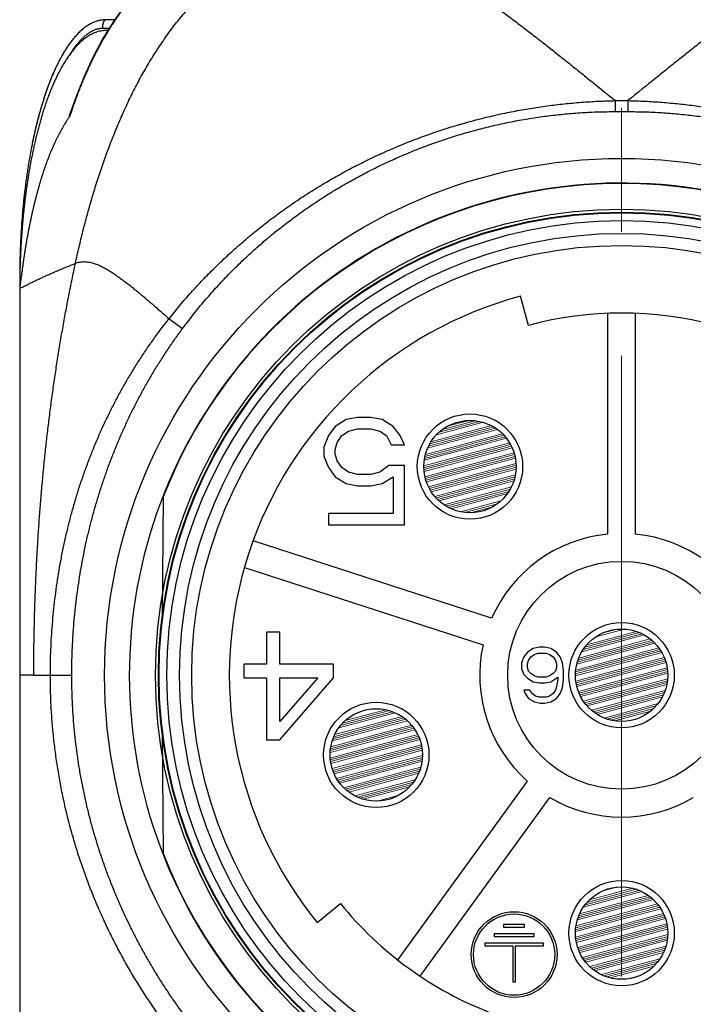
# Model space of a CAD drawing. Header units: millimetres. Extents: x 0 to 1071, y 0 to 742.
# Tile 34 of 130: x 173 to 189, y 439 to 462. Entities that reach past the tile are written whole.
import ezdxf

# ---------------------------------------------------------------- set-up
doc = ezdxf.new("R2010")
doc.units = ezdxf.units.MM
doc.header["$LTSCALE"] = 0.454724
doc.linetypes.add('CENTER', pattern=[50.8, 31.75, -6.35, 6.35, -6.35])
doc.layers.add('NoLayerName_001', color=7, linetype='Continuous')

msp = doc.modelspace()

# ---------------------------------------------------------------- hatches: boundary and pattern name
at = {"layer": 'NoLayerName_001', "linetype": 'Continuous', "lineweight": 13}
h = msp.add_hatch(dxfattribs=at)
h.set_pattern_fill('ANSI34', color=3, scale=0.013125, angle=150)
edge = h.paths.add_edge_path()
edge.add_arc((183.660543, 451.293556), 1.075, 0, 360)
h = msp.add_hatch(dxfattribs=at)
h.set_pattern_fill('ANSI34', color=3, scale=0.013125, angle=150)
edge = h.paths.add_edge_path()
edge.add_arc((187.187255, 446.439454), 1.075, 0, 360)
h = msp.add_hatch(dxfattribs=at)
h.set_pattern_fill('ANSI34', color=3, scale=0.013125, angle=150)
edge = h.paths.add_edge_path()
edge.add_arc((181.480916, 444.585352), 1.075, 0, 360)
h = msp.add_hatch(dxfattribs=at)
h.set_pattern_fill('ANSI34', color=3, scale=0.013125, angle=150)
edge = h.paths.add_edge_path()
edge.add_arc((187.187255, 440.439454), 1.075, 0, 360)

# ---------------------------------------------------------------- linework, layer by layer
at = {"layer": 'NoLayerName_001', "color": 4, "linetype": 'CENTER', "lineweight": 13}
msp.add_line((187.187255, 476.968013), (187.187255, 427.089454), dxfattribs=at)
at = {"layer": 'NoLayerName_001', "color": 60, "linetype": 'Continuous', "lineweight": 25}
for p, q in [((175.392383, 461.689454), (175.187255, 461.689454)), ((175.265833, 461.489454), (175.118851, 461.489454)), ((175.235097, 461.439454), (175.190947, 461.439454)), ((175.242289, 461.429843), (175.233164, 461.414877)), ((187.040357, 459.80815), (187.334153, 459.80815)), ((187.040357, 459.80815), (187.040357, 459.5543)), ((187.334153, 459.80815), (187.334152, 459.554291)), ((187.040358, 459.554296), (187.334152, 459.554296)), ((173.189457, 455.689454), (173.187255, 455.689454)), ((173.187255, 455.689454), (173.187255, 455.439454)), ((173.187144, 455.438516), (173.187176, 455.439588)), ((173.187194, 455.440464), (173.187176, 455.439821)), ((173.187255, 455.439454), (173.187255, 434.439454)), ((185.018543, 454.580542), (184.838353, 455.256952)), ((186.862255, 454.85384), (186.862255, 449.723411)), ((187.512255, 449.723411), (187.512255, 454.85384)), ((176.660384, 454.735214), (176.973233, 454.50338)), ((180.783088, 452.386262), (180.522672, 452.226688)), ((181.043505, 452.439454), (180.783088, 452.386262)), ((181.356005, 452.439454), (181.043505, 452.439454)), ((181.616422, 452.386262), (181.356005, 452.439454)), ((181.876838, 452.226688), (181.616422, 452.386262)), ((180.366422, 452.013922), (180.262255, 451.747964)), ((180.522672, 452.226688), (180.366422, 452.013922)), ((180.574755, 451.854347), (180.678922, 452.013922)), ((180.678922, 452.013922), (180.835172, 452.120305)), ((180.835172, 452.120305), (181.043505, 452.173496)), ((181.043505, 452.173496), (181.356005, 452.173496)), ((181.356005, 452.173496), (181.564338, 452.120305)), ((181.564338, 452.120305), (181.720588, 452.013922)), ((181.720588, 452.013922), (181.824755, 451.801156)), ((182.033088, 452.013922), (181.876838, 452.226688)), ((182.137255, 451.801156), (182.033088, 452.013922)), ((180.522672, 451.694773), (180.574755, 451.854347)), ((181.824755, 451.801156), (182.137255, 451.801156)), ((180.262255, 451.747964), (180.262255, 451.535198)), ((180.522672, 451.58839), (180.522672, 451.694773)), ((180.574755, 451.428815), (180.522672, 451.58839)), ((180.262255, 451.535198), (180.366422, 451.269241)), ((180.678922, 451.269241), (180.574755, 451.428815)), ((181.772672, 451.322432), (181.564338, 451.162858)), ((182.137255, 451.322432), (181.772672, 451.322432)), ((182.137255, 449.939454), (182.137255, 451.322432)), ((180.366422, 451.269241), (180.522672, 451.056475)), ((180.835172, 451.162858), (180.678922, 451.269241)), ((181.043505, 451.109666), (180.835172, 451.162858)), ((181.356005, 451.109666), (181.043505, 451.109666)), ((181.564338, 451.162858), (181.356005, 451.109666)), ((180.522672, 451.056475), (180.783088, 450.8969)), ((180.783088, 450.8969), (181.043505, 450.843709)), ((181.356005, 450.843709), (181.616422, 450.8969)), ((181.616422, 450.8969), (181.876838, 451.056475)), ((181.876838, 451.056475), (181.876838, 450.205411)), ((181.043505, 450.843709), (181.356005, 450.843709)), ((176.523451, 450.58706), (176.499175, 447.80531)), ((181.876838, 450.205411), (180.366422, 450.205411)), ((180.366422, 450.205411), (180.366422, 449.939454)), ((180.366422, 449.939454), (182.137255, 449.939454)), ((184.164457, 447.763346), (178.614801, 449.566538)), ((178.41394, 448.948351), (183.963596, 447.145159)), ((179.237255, 447.439454), (178.924755, 447.439454)), ((178.924755, 447.439454), (178.924755, 446.694773)), ((179.237255, 446.694773), (179.237255, 447.439454)), ((184.997672, 446.978815), (184.916422, 446.868177)), ((185.133088, 447.061794), (184.997672, 446.978815)), ((185.268505, 447.089454), (185.133088, 447.061794)), ((185.403922, 447.089454), (185.268505, 447.089454)), ((185.539338, 447.061794), (185.403922, 447.089454)), ((185.674755, 446.978815), (185.539338, 447.061794)), ((185.756005, 446.868177), (185.674755, 446.978815)), ((184.916422, 446.868177), (184.862255, 446.729879)), ((184.997672, 446.70222), (185.024755, 446.785198)), ((185.024755, 446.785198), (185.078922, 446.868177)), ((185.078922, 446.868177), (185.160172, 446.923496)), ((185.160172, 446.923496), (185.241422, 446.951156)), ((185.241422, 446.951156), (185.431005, 446.951156)), ((185.431005, 446.951156), (185.512255, 446.923496)), ((185.512255, 446.923496), (185.593505, 446.868177)), ((185.593505, 446.868177), (185.647672, 446.785198)), ((185.647672, 446.785198), (185.674755, 446.70222)), ((185.810172, 446.729879), (185.756005, 446.868177)), ((178.924755, 446.694773), (178.403922, 446.694773)), ((178.403922, 446.694773), (178.403922, 446.375624)), ((180.487255, 446.694773), (179.237255, 446.694773)), ((180.487255, 446.375624), (180.487255, 446.694773)), ((184.862255, 446.729879), (184.862255, 446.591581)), ((184.862255, 446.591581), (184.916422, 446.453283)), ((184.997672, 446.619241), (184.997672, 446.70222)), ((185.024755, 446.536262), (184.997672, 446.619241)), ((185.078922, 446.480943), (185.024755, 446.536262)), ((185.647672, 446.536262), (185.593505, 446.480943)), ((185.674755, 446.619241), (185.647672, 446.536262)), ((185.674755, 446.70222), (185.674755, 446.619241)), ((185.837255, 446.536262), (185.810172, 446.729879)), ((185.837255, 446.342645), (185.837255, 446.536262)), ((173.513309, 446.439454), (173.187085, 446.439454)), ((173.513309, 446.439454), (174.398454, 446.439454)), ((178.403922, 446.375624), (178.924755, 446.375624)), ((178.924755, 446.375624), (178.924755, 444.939454)), ((179.237255, 444.939454), (180.487255, 446.375624)), ((180.122672, 446.375624), (179.237255, 445.364985)), ((179.237255, 446.375624), (180.122672, 446.375624)), ((179.237255, 445.364985), (179.237255, 446.375624)), ((184.916422, 446.453283), (184.997672, 446.370305)), ((184.997672, 446.370305), (185.133088, 446.287326)), ((185.160172, 446.425624), (185.078922, 446.480943)), ((185.133088, 446.287326), (185.268505, 446.259666)), ((185.241422, 446.397964), (185.160172, 446.425624)), ((185.431005, 446.397964), (185.241422, 446.397964)), ((185.403922, 446.259666), (185.539338, 446.287326)), ((185.512255, 446.425624), (185.431005, 446.397964)), ((185.593505, 446.480943), (185.512255, 446.425624)), ((185.539338, 446.287326), (185.701838, 446.397964)), ((185.701838, 446.342645), (185.674755, 446.176688)), ((185.701838, 446.397964), (185.701838, 446.342645)), ((185.810172, 446.149028), (185.837255, 446.342645)), ((184.916422, 446.093709), (184.943505, 446.01073)), ((185.051838, 446.093709), (184.916422, 446.093709)), ((185.106005, 446.01073), (185.051838, 446.093709)), ((185.268505, 446.259666), (185.403922, 446.259666)), ((185.647672, 446.093709), (185.593505, 446.01073)), ((185.674755, 446.176688), (185.647672, 446.093709)), ((185.756005, 446.01073), (185.810172, 446.149028)), ((184.943505, 446.01073), (185.024755, 445.900092)), ((185.024755, 445.900092), (185.160172, 445.817113)), ((185.187255, 445.955411), (185.106005, 446.01073)), ((185.160172, 445.817113), (185.295588, 445.789454)), ((185.268505, 445.927751), (185.187255, 445.955411)), ((185.431005, 445.927751), (185.268505, 445.927751)), ((185.403922, 445.789454), (185.539338, 445.817113)), ((185.512255, 445.955411), (185.431005, 445.927751)), ((185.593505, 446.01073), (185.512255, 445.955411)), ((185.539338, 445.817113), (185.674755, 445.900092)), ((185.674755, 445.900092), (185.756005, 446.01073)), ((185.295588, 445.789454), (185.403922, 445.789454)), ((176.499175, 445.073597), (176.523451, 442.291847)), ((178.924755, 444.939454), (179.237255, 444.939454)), ((184.994063, 443.973707), (181.978472, 439.823102)), ((182.504333, 439.441042), (185.519924, 443.591646)), ((180.104158, 440.686597), (180.647519, 441.127912)), ((184.442255, 440.639454), (184.442255, 440.576454)), ((184.932255, 440.639454), (184.442255, 440.639454)), ((184.442255, 440.576454), (184.932255, 440.576454)), ((184.932255, 440.576454), (184.932255, 440.639454)), ((184.223505, 440.422454), (184.223505, 440.359454)), ((185.151005, 440.422454), (184.223505, 440.422454)), ((184.223505, 440.359454), (185.151005, 440.359454)), ((185.151005, 440.359454), (185.151005, 440.422454)), ((184.004755, 440.205454), (184.004755, 440.142454)), ((185.369755, 440.205454), (184.004755, 440.205454)), ((184.004755, 440.142454), (184.655755, 440.142454)), ((184.655755, 440.142454), (184.655755, 439.302454)), ((184.718755, 439.302454), (184.718755, 440.142454)), ((184.718755, 440.142454), (185.369755, 440.142454)), ((185.369755, 440.142454), (185.369755, 440.205454)), ((184.655755, 439.302454), (184.718755, 439.302454))]:
    msp.add_line(p, q, dxfattribs=at)
for points in [[(178.576915, 463.639451), (178.352284, 463.632277), (178.010791, 463.59243), (177.689056, 463.520158), (177.379169, 463.415658), (177.076873, 463.278237), (176.779259, 463.106596), (176.480501, 462.89435), (176.186629, 462.64176), (175.899489, 462.347229), (175.624811, 462.015938), (175.36595, 461.652324)], [(175.36595, 461.652324), (175.12248, 461.256248), (174.894978, 460.829084), (174.683642, 460.370279), (174.488904, 459.878853), (174.363279, 459.516286)]]:
    msp.add_lwpolyline(points, dxfattribs=at)
for centre, radius in [((187.187255, 446.439454), 12.025), ((187.187255, 446.439454), 10.8425), ((187.187255, 446.439454), 10.775), ((187.187255, 446.439454), 10.76), ((187.187255, 446.439454), 10.578015), ((187.187255, 446.439454), 10.28), ((187.187255, 446.439454), 10), ((183.660543, 451.293556), 1.225), ((183.660543, 451.293556), 1.075), ((187.187255, 446.439454), 2.65), ((187.187255, 446.439454), 1.225), ((187.187255, 446.439454), 1.075), ((181.480916, 444.585352), 1.225), ((181.480916, 444.585352), 1.075), ((187.187255, 440.439454), 1.225), ((187.187255, 440.439454), 1.075), ((184.687255, 439.939454), 0.9975), ((184.687255, 439.939454), 0.945)]:
    msp.add_circle(centre, radius, dxfattribs=at)
for centre, radius, start, end in [((185.29186, 455.910707), 11.497254, 161.7417182, 162.0781975), ((185.924341, 456.288198), 12.698129, 169.0762219, 169.9777427), ((187.187255, 446.439454), 11.45, 338.5186327, 311.2277814), ((187.187255, 446.439423), 11.442011, 21.2533161, 158.7466839), ((191.008695, 455.439334), 17.82144, 179.1958825, 179.9996146), ((191.044712, 455.438914), 17.857459, 178.9810303, 179.1961573), ((191.044197, 455.438922), 17.856945, 179.028327, 179.1961581), ((187.187255, 446.439454), 9.125, 104.9166666, 219.0833334), ((187.187255, 446.439454), 8.425, 75.0833334, 104.9166666), ((187.187255, 446.439454), 3.3, 95.651928, 156.348072), ((187.187255, 446.439454), 3.3, 23.651928, 84.348072), ((187.187255, 446.439454), 3.3, 167.651928, 228.348072), ((187.187255, 446.439454), 3.3, 239.651928, 300.348072), ((187.187255, 446.439484), 11.442011, 201.2533161, 338.7466839), ((187.187255, 446.439454), 8.425, 219.0833334, 248.9166666)]:
    msp.add_arc(centre, radius, start, end, dxfattribs=at)
for points, knots in [([(177.507893, 463.460005), (177.475626, 463.447985), (177.410775, 463.424702), (177.315223, 463.385167), (177.220745, 463.343005), (177.127594, 463.297826), (177.035794, 463.249879), (176.945428, 463.199245), (176.856563, 463.146047), (176.769263, 463.09039), (176.683567, 463.032378), (176.599483, 462.972117), (176.517014, 462.909703), (176.436159, 462.845231), (176.356917, 462.778797), (176.279291, 462.710498), (176.203277, 462.640429), (176.12887, 462.568678), (176.056052, 462.495331), (175.984796, 462.420466), (175.915076, 462.344163), (175.846865, 462.266497), (175.780135, 462.187549), (175.71486, 462.107394), (175.651009, 462.026109), (175.588556, 461.943758), (175.527484, 461.86039), (175.467774, 461.776052), (175.409391, 461.6908), (175.352366, 461.60465), (175.296481, 461.51777), (175.260454, 461.459086), (175.242289, 461.429843)], [0, 0, 0, 0, 0.103297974, 0.206675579, 0.310128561, 0.413645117, 0.517206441, 0.620787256, 0.724356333, 0.827878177, 0.931344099, 1.034774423, 1.138185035, 1.241585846, 1.344981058, 1.448369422, 1.551744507, 1.655099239, 1.758443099, 1.861787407, 1.965138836, 2.068499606, 2.17186768, 2.275236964, 2.37859778, 2.481945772, 2.585284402, 2.688615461, 2.791938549, 2.895251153, 2.998548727, 3.101824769, 3.101824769, 3.101824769, 3.101824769]), ([(180.661651, 463.639454), (180.717541, 463.637505), (180.829558, 463.636325), (180.996815, 463.61821), (181.163015, 463.591812), (181.327623, 463.556439), (181.490327, 463.513731), (181.650947, 463.464331), (181.809485, 463.408943), (181.966016, 463.348223), (182.120624, 463.282829), (182.273434, 463.213403), (182.4245, 463.140302), (182.573905, 463.06386), (182.721744, 462.984414), (182.868108, 462.902293), (183.013114, 462.817834), (183.156836, 462.731255), (183.299346, 462.642721), (183.440725, 462.552401), (183.581055, 462.460463), (183.720419, 462.367076), (183.858905, 462.272401), (183.996563, 462.176535), (184.133448, 462.079572), (184.269618, 461.981605), (184.405128, 461.882728), (184.540036, 461.783033), (184.6744, 461.682612), (184.808257, 461.581522), (184.941649, 461.479821), (185.074615, 461.377565), (185.207198, 461.274813), (185.339437, 461.17162), (185.471374, 461.068045), (185.603039, 460.964124), (185.734457, 460.859894), (185.909391, 460.720552), (186.127581, 460.545774), (186.51949, 460.230132), (186.823695, 459.983873), (187.04114, 459.808167)], [0, 0, 0, 0, 0.167772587, 0.335806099, 0.504107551, 0.67249199, 0.840660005, 1.008613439, 1.176490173, 1.344356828, 1.512214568, 1.680030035, 1.847829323, 2.015640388, 2.183468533, 2.35129855, 2.519101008, 2.686875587, 2.854639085, 3.022401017, 3.190163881, 3.357923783, 3.525674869, 3.693421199, 3.861167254, 4.028914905, 4.196663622, 4.364410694, 4.532153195, 4.699892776, 4.867631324, 5.035369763, 5.203108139, 5.370845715, 5.5385814, 5.706315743, 5.874049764, 6.041784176, 6.377255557, 6.712730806, 7.551418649, 7.551418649, 7.551418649, 7.551418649]), ([(193.712859, 463.639454), (193.656969, 463.637505), (193.544951, 463.636325), (193.377695, 463.61821), (193.211495, 463.591812), (193.046887, 463.556439), (192.884183, 463.513731), (192.723563, 463.464331), (192.565025, 463.408943), (192.408494, 463.348223), (192.253886, 463.282829), (192.101076, 463.213403), (191.95001, 463.140302), (191.800605, 463.06386), (191.652766, 462.984414), (191.506402, 462.902293), (191.361396, 462.817834), (191.217674, 462.731255), (191.075164, 462.642721), (190.933785, 462.552401), (190.793455, 462.460463), (190.654091, 462.367076), (190.515605, 462.272401), (190.377947, 462.176535), (190.241062, 462.079572), (190.104892, 461.981605), (189.969382, 461.882728), (189.834474, 461.783033), (189.70011, 461.682612), (189.566253, 461.581522), (189.432861, 461.479821), (189.299894, 461.377565), (189.167312, 461.274813), (189.035073, 461.17162), (188.903136, 461.068045), (188.771471, 460.964124), (188.640052, 460.859894), (188.465119, 460.720552), (188.246929, 460.545774), (187.85502, 460.230132), (187.550815, 459.983873), (187.333369, 459.808167)], [0, 0, 0, 0, 0.167772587, 0.335806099, 0.504107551, 0.67249199, 0.840660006, 1.008613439, 1.176490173, 1.344356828, 1.512214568, 1.680030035, 1.847829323, 2.015640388, 2.183468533, 2.35129855, 2.519101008, 2.686875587, 2.854639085, 3.022401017, 3.190163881, 3.357923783, 3.525674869, 3.693421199, 3.861167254, 4.028914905, 4.196663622, 4.364410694, 4.532153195, 4.699892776, 4.867631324, 5.035369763, 5.203108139, 5.370845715, 5.538581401, 5.706315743, 5.874049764, 6.041784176, 6.377255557, 6.712730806, 7.55141865, 7.55141865, 7.55141865, 7.55141865]), ([(174.48326, 456.023365), (174.497052, 456.086137), (174.524248, 456.211774), (174.567391, 456.399714), (174.611993, 456.587322), (174.658343, 456.774516), (174.706415, 456.961279), (174.756264, 457.147579), (174.807927, 457.333386), (174.861444, 457.518671), (174.916853, 457.703401), (174.974211, 457.887535), (175.033568, 458.071032), (175.094978, 458.25385), (175.158493, 458.435947), (175.224165, 458.617281), (175.292048, 458.797809), (175.362187, 458.977486), (175.434662, 459.156244), (175.509567, 459.334), (175.586992, 459.510671), (175.667026, 459.686172), (175.749758, 459.860419), (175.835279, 460.033326), (175.923673, 460.204803), (176.01503, 460.374738), (176.10945, 460.543), (176.207023, 460.709454), (176.307844, 460.873961), (176.412003, 461.036386), (176.519594, 461.196588), (176.63069, 461.354419), (176.745416, 461.509662), (176.863898, 461.662065), (176.986255, 461.81137), (177.112603, 461.957324), (177.243074, 462.099653), (177.377721, 462.238147), (177.516805, 462.372259), (177.659703, 462.502417), (177.759293, 462.584171), (177.808545, 462.625673)], [0, 0, 0, 0, 0.19280858, 0.385634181, 0.578471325, 0.771315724, 0.964164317, 1.157015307, 1.349868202, 1.54272384, 1.735582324, 1.928440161, 2.121295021, 2.314146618, 2.506996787, 2.699849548, 2.89271118, 3.085588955, 3.27847794, 3.471367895, 3.664253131, 3.857132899, 4.050011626, 4.242899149, 4.435809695, 4.628740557, 4.821676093, 5.014607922, 5.207536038, 5.400469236, 5.593425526, 5.786426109, 5.979452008, 6.172475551, 6.365487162, 6.558496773, 6.751535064, 6.944654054, 7.137867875, 7.331107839, 7.524327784, 7.524327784, 7.524327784, 7.524327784]), ([(175.187255, 461.689454), (175.159342, 461.687681), (175.102865, 461.686673), (175.018766, 461.669489), (174.935001, 461.64308), (174.8518, 461.605835), (174.769281, 461.558366), (174.68758, 461.500648), (174.606822, 461.432824), (174.527133, 461.354977), (174.448643, 461.2672), (174.371508, 461.169592), (174.29584, 461.06234), (174.221736, 460.945677), (174.149317, 460.819841), (174.078702, 460.685076), (174.010012, 460.541622), (173.943368, 460.389721), (173.878894, 460.229618), (173.816711, 460.061557), (173.756949, 459.885791), (173.699726, 459.702614), (173.645118, 459.51237), (173.593169, 459.31543), (173.544113, 459.112133), (173.497447, 458.902962), (173.46979, 458.761072), (173.455317, 458.689432)], [0, 0, 0, 0, 0.083906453, 0.168996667, 0.256377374, 0.34704284, 0.441857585, 0.541553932, 0.646740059, 0.757913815, 0.875478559, 0.999754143, 1.130929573, 1.269082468, 1.414234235, 1.566362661, 1.725410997, 1.891295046, 2.063908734, 2.243128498, 2.428816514, 2.620790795, 2.818793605, 3.022548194, 3.231768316, 3.446160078, 3.66542345, 3.66542345, 3.66542345, 3.66542345]), ([(175.187255, 461.689454), (175.159368, 461.687685), (175.102945, 461.686679), (175.018926, 461.669527), (174.935239, 461.643168), (174.852114, 461.605992), (174.76967, 461.558612), (174.688042, 461.501001), (174.607353, 461.433303), (174.527731, 461.355599), (174.449305, 461.267984), (174.372229, 461.170555), (174.296616, 461.063497), (174.222565, 460.947043), (174.150193, 460.821432), (174.07962, 460.686905), (174.010967, 460.543701), (173.944355, 460.392065), (173.879907, 460.232237), (173.817743, 460.064461), (173.757995, 459.888991), (173.700778, 459.706118), (173.64617, 459.516184), (173.594214, 459.319561), (173.545145, 459.116584), (173.498459, 458.907737), (173.470782, 458.766063), (173.456301, 458.694531)], [0, 0, 0, 0, 0.083827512, 0.168835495, 0.256127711, 0.346695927, 0.441402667, 0.540978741, 0.646031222, 0.757057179, 0.874459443, 0.998557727, 1.129541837, 1.267489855, 1.412423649, 1.564321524, 1.723127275, 1.888757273, 2.061106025, 2.240050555, 2.425453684, 2.617135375, 2.814839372, 3.018289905, 3.227201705, 3.441281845, 3.660231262, 3.660231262, 3.660231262, 3.660231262]), ([(175.118851, 461.489454), (175.118863, 461.491572), (175.118869, 461.495809), (175.118981, 461.502165), (175.119155, 461.50852), (175.119403, 461.514873), (175.119723, 461.521224), (175.120114, 461.527572), (175.120579, 461.533915), (175.121116, 461.540253), (175.121728, 461.546586), (175.122413, 461.552911), (175.123173, 461.559229), (175.124008, 461.565538), (175.124918, 461.571837), (175.125912, 461.578124), (175.126995, 461.584395), (175.128176, 461.590648), (175.129462, 461.596879), (175.130861, 461.603085), (175.132381, 461.609263), (175.134029, 461.61541), (175.135812, 461.621522), (175.137738, 461.627597), (175.139814, 461.633629), (175.142046, 461.639604), (175.14445, 461.645501), (175.147035, 461.651295), (175.149814, 461.656969), (175.152827, 461.662516), (175.156208, 461.667906), (175.160082, 461.673115), (175.164501, 461.678054), (175.169465, 461.68255), (175.174953, 461.686201), (175.180898, 461.688943), (175.185179, 461.689154), (175.187255, 461.689454)], [0, 0, 0, 0, 0.0063553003, 0.0127116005, 0.0190688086, 0.0254268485, 0.0317856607, 0.0381452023, 0.0445054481, 0.0508663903, 0.0572280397, 0.0635904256, 0.0699535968, 0.0763176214, 0.0826824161, 0.0890472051, 0.0954112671, 0.1017742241, 0.108136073, 0.1144972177, 0.1208584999, 0.1272212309, 0.1335872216, 0.1399588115, 0.1463385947, 0.1527211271, 0.1590924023, 0.1654396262, 0.1717521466, 0.1780409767, 0.184368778, 0.1908240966, 0.1974891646, 0.2042281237, 0.2108438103, 0.2172492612, 0.2235415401, 0.2235415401, 0.2235415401, 0.2235415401]), ([(175.190946, 461.439452), (175.171322, 461.438528), (175.131919, 461.437986), (175.073345, 461.42929), (175.015594, 461.41633), (174.959141, 461.39854), (174.904306, 461.376501), (174.851213, 461.350663), (174.799905, 461.321501), (174.750377, 461.289456), (174.702617, 461.254871), (174.656587, 461.218038), (174.61222, 461.179235), (174.569429, 461.138723), (174.528149, 461.096689), (174.488301, 461.053302), (174.44979, 461.008726), (174.412529, 460.963101), (174.376478, 460.916506), (174.341582, 460.869022), (174.307789, 460.820725), (174.275045, 460.771694), (174.243295, 460.722007), (174.212488, 460.671739), (174.182562, 460.620964), (174.153484, 460.569721), (174.125228, 460.518039), (174.09776, 460.465944), (174.07105, 460.413463), (174.045066, 460.360622), (174.019777, 460.307446), (173.995151, 460.253962), (173.971158, 460.200191), (173.947783, 460.146149), (173.925007, 460.091851), (173.902814, 460.037311), (173.881187, 459.982543), (173.860101, 459.927563), (173.839562, 459.872379), (173.819472, 459.817031), (173.80656, 459.779963), (173.800044, 459.761451)], [0, 0, 0, 0, 0.058937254, 0.118046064, 0.177241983, 0.236377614, 0.29539447, 0.354385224, 0.413378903, 0.47233865, 0.53126954, 0.590203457, 0.649136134, 0.70804378, 0.766941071, 0.825841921, 0.884742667, 0.943638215, 1.00254177, 1.061462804, 1.120404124, 1.179362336, 1.2383283, 1.297287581, 1.356223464, 1.415136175, 1.474033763, 1.532922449, 1.591806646, 1.650689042, 1.709570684, 1.768451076, 1.827329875, 1.886208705, 1.94508875, 2.003970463, 2.062853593, 2.121737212, 2.180619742, 2.239499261, 2.298375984, 2.298375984, 2.298375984, 2.298375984]), ([(175.118851, 461.489454), (175.110221, 461.489209), (175.092933, 461.489071), (175.067079, 461.486747), (175.041349, 461.483223), (175.015832, 461.478317), (174.990606, 461.47214), (174.965734, 461.464725), (174.941249, 461.456163), (174.917169, 461.446537), (174.893509, 461.435927), (174.870282, 461.424415), (174.847492, 461.412075), (174.825142, 461.398964), (174.803227, 461.38514), (174.781742, 461.37066), (174.760678, 461.355578), (174.740027, 461.339945), (174.719779, 461.323798), (174.699922, 461.307174), (174.680442, 461.290109), (174.661326, 461.272639), (174.642559, 461.254795), (174.624135, 461.236595), (174.606045, 461.218059), (174.588278, 461.199204), (174.570826, 461.18005), (174.55368, 461.160616), (174.53683, 461.140919), (174.520266, 461.120977), (174.503979, 461.100811), (174.48796, 461.080437), (174.472198, 461.059872), (174.456689, 461.039123), (174.441425, 461.018199), (174.426402, 460.997107), (174.411609, 460.975854), (174.39705, 460.954445), (174.382685, 460.932906), (174.373315, 460.918412), (174.368605, 460.911182)], [0, 0, 0, 0, 0.0258995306, 0.0518389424, 0.0778071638, 0.1037862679, 0.1297525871, 0.1556910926, 0.1816167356, 0.2075409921, 0.2334660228, 0.2593855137, 0.2852942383, 0.3111996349, 0.3371062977, 0.363013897, 0.3889175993, 0.4148142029, 0.4407083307, 0.4666031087, 0.4924990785, 0.5183943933, 0.5442879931, 0.5701830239, 0.5960821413, 0.6219869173, 0.6478978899, 0.6738146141, 0.6997357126, 0.725658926, 0.7515811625, 0.7774985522, 0.8034083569, 0.8293118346, 0.8552105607, 0.8811057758, 0.9069983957, 0.932889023, 0.958777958, 0.9846652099, 0.9846652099, 0.9846652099, 0.9846652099]), ([(175.233164, 461.414877), (175.215273, 461.384989), (175.179186, 461.325391), (175.126878, 461.234909), (175.07563, 461.143816), (175.025618, 461.052022), (174.976763, 460.95959), (174.929058, 460.86654), (174.882484, 460.772901), (174.837027, 460.678694), (174.792672, 460.583946), (174.749405, 460.48868), (174.70721, 460.39292), (174.666074, 460.296691), (174.62598, 460.200017), (174.586916, 460.102923), (174.548864, 460.005431), (174.511814, 459.907567), (174.47574, 459.809358), (174.440667, 459.710814), (174.406434, 459.612009), (174.384517, 459.545846), (174.373448, 459.51281)], [0, 0, 0, 0, 0.104501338, 0.209007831, 0.313524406, 0.418054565, 0.522600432, 0.627163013, 0.731743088, 0.836340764, 0.940955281, 1.045585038, 1.150227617, 1.254879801, 1.359537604, 1.464196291, 1.568850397, 1.673493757, 1.778119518, 1.882720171, 1.987287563, 2.091812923, 2.091812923, 2.091812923, 2.091812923]), ([(174.368605, 460.911182), (174.363963, 460.903908), (174.354613, 460.889404), (174.345529, 460.874732), (174.340955, 460.867417)], [0, 0, 0, 0, 0.02588529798, 0.05176810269, 0.05176810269, 0.05176810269, 0.05176810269]), ([(176.660384, 454.735214), (176.744107, 454.837757), (176.909277, 455.044873), (177.171187, 455.343958), (177.441226, 455.635997), (177.720558, 455.919503), (178.008389, 456.194574), (178.304451, 456.46088), (178.608337, 456.71821), (178.919693, 456.96633), (179.238184, 457.205045), (179.563504, 457.434194), (179.895362, 457.653627), (180.233467, 457.863196), (180.577529, 458.06275), (180.927259, 458.252141), (181.282367, 458.43122), (181.642561, 458.599838), (182.007532, 458.757891), (182.376969, 458.905277), (182.750561, 459.041894), (183.128, 459.167638), (183.508975, 459.282408), (183.893176, 459.386103), (184.280286, 459.478608), (184.669952, 459.55986), (185.061797, 459.629858), (185.455435, 459.68854), (185.850478, 459.736016), (186.246553, 459.771779), (186.643224, 459.797604), (186.908051, 459.803715), (187.040357, 459.808156)], [0, 0, 0, 0, 0.397140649, 0.794598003, 1.192328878, 1.590277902, 1.988379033, 2.386557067, 2.784729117, 3.18280878, 3.580765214, 3.978622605, 4.376403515, 4.774127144, 5.171810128, 5.56946734, 5.967112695, 6.364760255, 6.762424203, 7.160116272, 7.557846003, 7.955621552, 8.353450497, 8.75134064, 9.149299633, 9.547308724, 9.945318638, 10.343274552, 10.741118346, 11.138789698, 11.536227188, 11.933369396, 11.933369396, 11.933369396, 11.933369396]), ([(187.334164, 459.808155), (187.46647, 459.803715), (187.731297, 459.797604), (188.127967, 459.771779), (188.524042, 459.736016), (188.919084, 459.68854), (189.312722, 459.629857), (189.704566, 459.559859), (190.094232, 459.478606), (190.481341, 459.3861), (190.865542, 459.282406), (191.246517, 459.167636), (191.623955, 459.041891), (191.997547, 458.905274), (192.366983, 458.757888), (192.731954, 458.599835), (193.092148, 458.431217), (193.447255, 458.252139), (193.796985, 458.062748), (194.141047, 457.863193), (194.479152, 457.653625), (194.811009, 457.434192), (195.136328, 457.205043), (195.45482, 456.966328), (195.766175, 456.718208), (196.070061, 456.460879), (196.366123, 456.194572), (196.653953, 455.919502), (196.933285, 455.635996), (197.203323, 455.343958), (197.465234, 455.044872), (197.630403, 454.837757), (197.714126, 454.735214)], [0, 0, 0, 0, 0.397141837, 0.794578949, 1.192249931, 1.590093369, 1.988048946, 2.386058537, 2.784067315, 3.182025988, 3.579915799, 3.977744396, 4.375519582, 4.773248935, 5.170940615, 5.568604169, 5.966251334, 6.363896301, 6.761553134, 7.159235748, 7.556959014, 7.95473957, 8.352596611, 8.750552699, 9.148632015, 9.546803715, 9.944981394, 10.343082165, 10.741030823, 11.138761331, 11.536218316, 11.9333586, 11.9333586, 11.9333586, 11.9333586]), ([(173.800044, 459.761451), (173.793689, 459.742883), (173.780863, 459.705787), (173.762316, 459.649909), (173.744165, 459.593902), (173.726472, 459.537749), (173.709202, 459.481464), (173.692348, 459.425055), (173.675894, 459.368528), (173.659831, 459.311891), (173.644149, 459.255146), (173.628836, 459.198301), (173.613884, 459.141359), (173.599281, 459.084327), (173.585017, 459.027208), (173.571081, 458.970009), (173.557466, 458.912733), (173.544168, 458.855383), (173.531181, 458.797963), (173.518497, 458.740475), (173.506123, 458.682921), (173.494009, 458.625312), (173.486215, 458.586849), (173.482283, 458.567624)], [0, 0, 0, 0, 0.058875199, 0.117749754, 0.176624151, 0.235498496, 0.294372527, 0.353245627, 0.412117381, 0.470988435, 0.529859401, 0.588730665, 0.64760239, 0.706474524, 0.765346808, 0.824218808, 0.883090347, 0.94196148, 1.000832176, 1.059702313, 1.118571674, 1.177439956, 1.236306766, 1.236306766, 1.236306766, 1.236306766]), ([(174.352491, 459.448635), (174.338282, 459.427462), (174.309537, 459.385325), (174.268361, 459.320823), (174.228292, 459.255615), (174.189505, 459.189616), (174.151906, 459.122926), (174.115472, 459.055593), (174.080156, 458.987678), (174.045928, 458.919222), (174.012759, 458.850257), (173.980615, 458.780814), (173.949467, 458.710922), (173.919281, 458.64061), (173.890027, 458.569909), (173.861672, 458.498846), (173.834184, 458.427445), (173.807533, 458.355727), (173.781685, 458.283715), (173.756611, 458.211428), (173.732278, 458.138887), (173.708654, 458.066114), (173.685706, 457.993127), (173.663411, 457.919942), (173.641752, 457.846569), (173.620709, 457.773017), (173.600265, 457.699298), (173.5804, 457.625422), (173.561096, 457.551398), (173.542333, 457.477236), (173.524092, 457.402946), (173.50635, 457.328535), (173.489085, 457.254013), (173.472273, 457.179386), (173.455893, 457.104663), (173.439923, 457.029851), (173.42434, 456.954959), (173.409134, 456.879989), (173.394329, 456.804941), (173.379862, 456.729827), (173.370601, 456.67968), (173.365922, 456.654615)], [0, 0, 0, 0, 0.076497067, 0.153011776, 0.229545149, 0.306094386, 0.382653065, 0.459211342, 0.53575702, 0.612288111, 0.688810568, 0.765328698, 0.841844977, 0.918360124, 0.994873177, 1.071382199, 1.147888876, 1.224395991, 1.300905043, 1.377416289, 1.453928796, 1.530440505, 1.606948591, 1.683452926, 1.759955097, 1.836456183, 1.912956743, 1.989456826, 2.065955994, 2.14245342, 2.218949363, 2.295444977, 2.371940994, 2.448437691, 2.524934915, 2.601432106, 2.677928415, 2.754423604, 2.830917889, 2.907411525, 2.983904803, 2.983904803, 2.983904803, 2.983904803]), ([(174.352483, 459.448628), (174.352177, 459.448187), (174.351572, 459.447302), (174.350638, 459.446008), (174.349657, 459.444769), (174.348572, 459.443563), (174.347549, 459.442378), (174.346253, 459.441122), (174.34443, 459.441947), (174.34431, 459.443697), (174.344377, 459.445283), (174.344406, 459.446901), (174.344499, 459.448466), (174.344661, 459.450029), (174.344882, 459.451601), (174.345152, 459.45318), (174.345461, 459.454763), (174.345801, 459.456347), (174.346161, 459.457929), (174.346531, 459.459508), (174.346909, 459.461082), (174.347293, 459.46265), (174.347684, 459.464213), (174.34808, 459.465771), (174.348483, 459.467324), (174.348892, 459.468874), (174.349306, 459.470419), (174.349725, 459.471961), (174.35015, 459.4735), (174.350579, 459.475037), (174.351012, 459.476571), (174.35145, 459.478103), (174.351892, 459.479633), (174.352337, 459.481162), (174.352786, 459.482691), (174.353389, 459.484729), (174.35415, 459.487276), (174.355074, 459.490332), (174.356007, 459.49339), (174.356949, 459.496447), (174.357585, 459.498484), (174.357903, 459.499503)], [0, 0, 0, 0, 0.00160970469, 0.00321520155, 0.00478562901, 0.00635578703, 0.00804123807, 0.00964010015, 0.01119616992, 0.01279493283, 0.01448319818, 0.01606854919, 0.01762224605, 0.01919185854, 0.02077938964, 0.02238212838, 0.02399650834, 0.02561830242, 0.02724279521, 0.02886514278, 0.03048334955, 0.03209769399, 0.03370850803, 0.03531611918, 0.03692085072, 0.03852302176, 0.04012294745, 0.04172093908, 0.04331730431, 0.04491234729, 0.04650636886, 0.04809966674, 0.04969253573, 0.05128526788, 0.05287815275, 0.05447147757, 0.05766057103, 0.06085377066, 0.06405056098, 0.06725025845, 0.07045217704, 0.07045217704, 0.07045217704, 0.07045217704]), ([(174.357903, 459.499503), (174.358223, 459.500522), (174.358861, 459.50256), (174.35983, 459.505614), (174.360805, 459.508666), (174.361788, 459.511716), (174.362613, 459.514254), (174.36311, 459.515776), (174.363276, 459.516283)], [0, 0, 0, 0, 0.00320345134, 0.00640774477, 0.00961218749, 0.01281608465, 0.01601873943, 0.01761938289, 0.01761938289, 0.01761938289, 0.01761938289]), ([(176.973233, 454.50338), (177.052006, 454.606202), (177.207241, 454.813796), (177.45449, 455.11414), (177.710088, 455.407687), (177.975272, 455.692934), (178.249291, 455.969878), (178.531931, 456.238115), (178.822831, 456.497349), (179.12169, 456.747258), (179.428179, 456.987597), (179.741954, 457.218201), (180.062691, 457.438907), (180.390067, 457.649555), (180.723759, 457.849981), (181.063442, 458.040026), (181.408795, 458.219528), (181.759497, 458.388328), (182.115218, 458.546288), (182.475634, 458.693277), (182.84042, 458.82916), (183.20925, 458.953805), (183.581799, 459.067077), (183.957742, 459.168844), (184.336738, 459.258962), (184.718402, 459.337324), (185.102312, 459.40387), (185.48803, 459.458479), (185.875117, 459.501212), (186.263142, 459.531466), (186.651645, 459.551101), (186.910849, 459.552236), (187.040358, 459.554296)], [0, 0, 0, 0, 0.388584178, 0.777514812, 1.166726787, 1.556149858, 1.945710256, 2.335332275, 2.724939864, 3.114460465, 3.503873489, 3.893204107, 4.28247363, 4.671698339, 5.060890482, 5.450059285, 5.839211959, 6.228356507, 6.617507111, 7.006678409, 7.395884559, 7.785140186, 8.174461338, 8.563866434, 8.953375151, 9.342963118, 9.732558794, 10.122088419, 10.511479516, 10.900662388, 11.289571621, 11.678147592, 11.678147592, 11.678147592, 11.678147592]), ([(187.334152, 459.554296), (187.463661, 459.552236), (187.722865, 459.551102), (188.111368, 459.531467), (188.499393, 459.501213), (188.88648, 459.45848), (189.272198, 459.40387), (189.656107, 459.337324), (190.037772, 459.258962), (190.416768, 459.168844), (190.792711, 459.067076), (191.16526, 458.953805), (191.53409, 458.82916), (191.898875, 458.693277), (192.259291, 458.546288), (192.615013, 458.388327), (192.965715, 458.219528), (193.311068, 458.040026), (193.650751, 457.849981), (193.984443, 457.649555), (194.311819, 457.438908), (194.632556, 457.218201), (194.94633, 456.987597), (195.25282, 456.747258), (195.551679, 456.497349), (195.842579, 456.238115), (196.125219, 455.969878), (196.399238, 455.692934), (196.664422, 455.407687), (196.92002, 455.11414), (197.167269, 454.813797), (197.322504, 454.606202), (197.401277, 454.50338)], [0, 0, 0, 0, 0.388575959, 0.777485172, 1.166668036, 1.556059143, 1.945588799, 2.335184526, 2.724772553, 3.114281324, 3.503686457, 3.893007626, 4.282263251, 4.671469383, 5.06064065, 5.449791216, 5.838935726, 6.228088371, 6.617257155, 7.00644929, 7.395674, 7.784943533, 8.174274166, 8.563687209, 8.953207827, 9.34281543, 9.732437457, 10.121997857, 10.511420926, 10.900632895, 11.289563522, 11.678147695, 11.678147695, 11.678147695, 11.678147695]), ([(173.419983, 458.498063), (173.41255, 458.454753), (173.39729, 458.36773), (173.376194, 458.236208), (173.356011, 458.103199), (173.33697, 457.968739), (173.319028, 457.832916), (173.302205, 457.695809), (173.286503, 457.557504), (173.271929, 457.418087), (173.258488, 457.277642), (173.246186, 457.136257), (173.235029, 456.994016), (173.225022, 456.851004), (173.21617, 456.707308), (173.208481, 456.563013), (173.201958, 456.418204), (173.196611, 456.272968), (173.192431, 456.127389), (173.189477, 455.981553), (173.187563, 455.835546), (173.187455, 455.738159), (173.187255, 455.689454)], [0, 0, 0, 0, 0.131827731, 0.265047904, 0.39959911, 0.535419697, 0.672445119, 0.810602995, 0.949819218, 1.090019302, 1.23112843, 1.373071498, 1.515773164, 1.659157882, 1.803149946, 1.947673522, 2.092652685, 2.238011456, 2.383673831, 2.529563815, 2.675605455, 2.821722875, 2.821722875, 2.821722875, 2.821722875]), ([(173.481613, 458.571994), (173.473102, 458.529128), (173.45564, 458.442931), (173.431332, 458.312464), (173.407937, 458.180253), (173.385697, 458.046328), (173.364569, 457.910782), (173.344585, 457.773689), (173.325762, 457.635129), (173.308108, 457.495191), (173.291628, 457.353964), (173.276329, 457.21154), (173.262216, 457.06801), (173.249296, 456.923468), (173.237575, 456.778005), (173.227059, 456.631712), (173.217754, 456.484682), (173.209669, 456.337007), (173.202796, 456.188778), (173.197194, 456.040087), (173.192672, 455.89103), (173.190873, 455.791529), (173.18982, 455.741741)], [0, 0, 0, 0, 0.13110756, 0.263836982, 0.398123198, 0.533900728, 0.671103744, 0.809666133, 0.949520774, 1.09059286, 1.232802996, 1.376071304, 1.520317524, 1.665461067, 1.811421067, 1.958116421, 2.105465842, 2.253387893, 2.40180103, 2.550623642, 2.699774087, 2.849170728, 2.849170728, 2.849170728, 2.849170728]), ([(173.481136, 458.569659), (173.472681, 458.527034), (173.455334, 458.441325), (173.431178, 458.311603), (173.407923, 458.180158), (173.385811, 458.04702), (173.364797, 457.912278), (173.344915, 457.776006), (173.326178, 457.638285), (173.308597, 457.499198), (173.292177, 457.358835), (173.276923, 457.217285), (173.262842, 457.07464), (173.249939, 456.93099), (173.238221, 456.786424), (173.227694, 456.641034), (173.218363, 456.494909), (173.210237, 456.34814), (173.203309, 456.200817), (173.197637, 456.05303), (173.193032, 455.904872), (173.191163, 455.80597), (173.190077, 455.756481)], [0, 0, 0, 0, 0.130366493, 0.262335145, 0.395842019, 0.530822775, 0.667212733, 0.804946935, 0.943959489, 1.08417706, 1.225521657, 1.367914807, 1.511277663, 1.655531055, 1.800595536, 1.946391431, 2.092838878, 2.23985787, 2.38736829, 2.535289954, 2.683542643, 2.832046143, 2.832046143, 2.832046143, 2.832046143]), ([(173.365922, 456.654615), (173.361374, 456.629526), (173.352183, 456.579365), (173.338975, 456.50402), (173.326116, 456.428614), (173.313667, 456.35314), (173.301612, 456.277602), (173.289954, 456.202002), (173.278696, 456.126343), (173.26782, 456.050628), (173.257264, 455.974868), (173.246946, 455.899075), (173.240247, 455.848522), (173.236875, 455.823249)], [0, 0, 0, 0, 0.0764932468, 0.1529867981, 0.2294806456, 0.3059745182, 0.3824681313, 0.4589611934, 0.5354534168, 0.6119450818, 0.6884368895, 0.7649288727, 0.8414204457, 0.8414204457, 0.8414204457, 0.8414204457]), ([(173.187176, 455.439474), (173.201386, 455.446383), (173.229866, 455.460077), (173.286344, 455.488451), (173.342852, 455.51676), (173.399399, 455.544992), (173.441861, 455.566057), (173.484394, 455.586978), (173.527021, 455.607707), (173.569751, 455.628224), (173.612577, 455.648542), (173.655496, 455.668668), (173.698501, 455.688608), (173.74159, 455.708371), (173.784758, 455.727963), (173.827999, 455.747392), (173.87131, 455.766665), (173.914686, 455.78579), (173.958124, 455.804774), (174.00162, 455.823621), (174.045173, 455.842336), (174.088779, 455.860926), (174.132437, 455.879393), (174.176144, 455.897745), (174.219897, 455.915985), (174.263694, 455.934119), (174.307533, 455.952152), (174.351411, 455.97009), (174.395326, 455.987935), (174.439272, 456.005703), (174.4686, 456.017472), (174.48326, 456.023365)], [0, 0, 0, 0, 0.047399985, 0.09480283, 0.189608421, 0.237009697, 0.284409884, 0.331809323, 0.379208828, 0.426609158, 0.474010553, 0.521413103, 0.568816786, 0.616221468, 0.663626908, 0.711032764, 0.758438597, 0.80584388, 0.853248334, 0.900652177, 0.948055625, 0.995458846, 1.042861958, 1.090265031, 1.13766809, 1.185071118, 1.232474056, 1.279876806, 1.327279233, 1.374681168, 1.422082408, 1.422082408, 1.422082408, 1.422082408]), ([(173.513309, 446.439454), (173.513977, 446.568093), (173.514644, 446.825384), (173.519655, 447.211299), (173.527108, 447.597182), (173.537469, 447.983004), (173.550658, 448.368737), (173.566742, 448.754352), (173.585747, 449.139823), (173.607721, 449.525128), (173.63272, 449.910246), (173.660801, 450.295162), (173.692019, 450.679858), (173.72643, 451.064318), (173.76409, 451.448521), (173.805051, 451.832438), (173.849343, 452.216029), (173.897001, 452.599247), (173.948055, 452.982045), (174.002538, 453.364373), (174.060483, 453.746184), (174.121919, 454.12743), (174.18689, 454.508059), (174.255385, 454.888033), (174.327594, 455.267271), (174.402966, 455.645847), (174.456795, 455.89747), (174.48326, 456.023365)], [0, 0, 0, 0, 0.385924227, 0.771868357, 1.157824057, 1.543783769, 1.929740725, 2.315688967, 2.701623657, 3.08754707, 3.473468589, 3.85939916, 4.245351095, 4.63133809, 5.017375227, 5.403470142, 5.789610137, 6.175780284, 6.561966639, 6.948156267, 7.334337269, 7.720498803, 8.106631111, 8.492725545, 8.878774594, 9.264771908, 9.650712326, 9.650712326, 9.650712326, 9.650712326]), ([(174.48326, 456.023365), (174.499802, 456.029045), (174.532564, 456.041634), (174.584018, 456.053261), (174.636208, 456.060658), (174.688873, 456.06303), (174.741468, 456.060773), (174.793693, 456.054344), (174.845312, 456.044219), (174.896142, 456.030852), (174.946084, 456.014648), (174.995134, 455.99598), (175.043342, 455.975212), (175.090761, 455.952696), (175.137476, 455.9288), (175.183538, 455.903732), (175.228976, 455.877601), (175.273849, 455.850527), (175.318208, 455.822625), (175.362108, 455.794011), (175.40561, 455.764802), (175.448741, 455.735054), (175.491523, 455.704808), (175.533982, 455.674109), (175.576144, 455.643002), (175.618034, 455.611529), (175.65968, 455.579736), (175.701105, 455.547661), (175.742323, 455.515323), (175.783347, 455.482742), (175.824191, 455.449937), (175.864869, 455.416926), (175.905395, 455.383729), (175.945783, 455.350365), (175.986048, 455.316853), (176.0262, 455.283208), (176.066249, 455.249439), (176.106204, 455.21556), (176.146072, 455.181578), (176.199139, 455.136164), (176.238788, 455.101927), (176.265255, 455.079141)], [0, 0, 0, 0, 0.052469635, 0.105113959, 0.157825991, 0.210462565, 0.263013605, 0.315580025, 0.368169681, 0.42070408, 0.473159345, 0.525611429, 0.578093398, 0.630592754, 0.68306294, 0.735490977, 0.787898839, 0.840300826, 0.892703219, 0.945105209, 0.997501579, 1.049893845, 1.102285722, 1.154679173, 1.207074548, 1.259470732, 1.311865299, 1.364256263, 1.416644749, 1.46903199, 1.521418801, 1.573805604, 1.626192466, 1.678579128, 1.730965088, 1.783350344, 1.835735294, 1.888120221, 1.940505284, 1.992890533, 2.097661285, 2.097661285, 2.097661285, 2.097661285]), ([(173.236875, 455.823249), (173.230174, 455.772219), (173.220059, 455.695678), (173.20903, 455.610606), (173.20337, 455.56809), (173.19818, 455.529843), (173.19336, 455.495866), (173.189367, 455.466106), (173.187825, 455.453318), (173.187459, 455.444743), (173.187194, 455.440464)], [0, 0, 0, 0, 0.1544047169, 0.2316175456, 0.2573508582, 0.2830783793, 0.3474110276, 0.3602943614, 0.3731686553, 0.3860302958, 0.3860302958, 0.3860302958, 0.3860302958]), ([(176.265255, 455.079141), (176.291656, 455.056281), (176.357701, 454.999178), (176.489379, 454.884498), (176.594598, 454.792614), (176.660384, 454.735214)], [0, 0, 0, 0, 0.1047700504, 0.2619233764, 0.5238447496, 0.5238447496, 0.5238447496, 0.5238447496]), ([(173.900039, 446.439454), (173.901032, 446.538344), (173.901563, 446.736182), (173.911092, 447.032846), (173.925853, 447.32936), (173.946793, 447.625577), (173.97367, 447.921358), (174.006559, 448.21656), (174.045449, 448.511045), (174.090351, 448.804671), (174.141292, 449.097296), (174.198327, 449.388771), (174.261508, 449.678951), (174.330884, 449.967686), (174.406508, 450.25483), (174.488431, 450.540236), (174.576703, 450.823754), (174.67137, 451.105223), (174.772436, 451.384483), (174.879897, 451.661365), (174.993753, 451.935697), (175.114001, 452.207307), (175.24064, 452.476022), (175.373667, 452.741672), (175.513083, 453.004072), (175.658827, 453.263048), (175.81077, 453.51845), (175.968813, 453.770095), (176.132772, 454.017866), (176.302767, 454.261409), (176.477788, 454.501249), (176.599992, 454.656888), (176.660384, 454.735214)], [0, 0, 0, 0, 0.296684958, 0.593474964, 0.890349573, 1.187289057, 1.484274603, 1.781288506, 2.078314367, 2.375337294, 2.672344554, 2.969327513, 3.266282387, 3.563210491, 3.860118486, 4.157018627, 4.453929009, 4.750867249, 5.04782939, 5.344808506, 5.641801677, 5.938810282, 6.235840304, 6.53290262, 6.830012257, 7.127163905, 7.424327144, 7.721469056, 8.01855574, 8.315552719, 8.612425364, 8.909139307, 8.909139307, 8.909139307, 8.909139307]), ([(174.398454, 446.439455), (174.399405, 446.535026), (174.399916, 446.726223), (174.409041, 447.01293), (174.423159, 447.299495), (174.443168, 447.585779), (174.46882, 447.871653), (174.500176, 448.156984), (174.537214, 448.441639), (174.579933, 448.725488), (174.628338, 449.008405), (174.682448, 449.290263), (174.742281, 449.570939), (174.807854, 449.850308), (174.879185, 450.128247), (174.956291, 450.404632), (175.03919, 450.679338), (175.127896, 450.952235), (175.222406, 451.223191), (175.322712, 451.49207), (175.428808, 451.758734), (175.540689, 452.023045), (175.658346, 452.284866), (175.781774, 452.544059), (175.910964, 452.800477), (176.045882, 453.053965), (176.186464, 453.304363), (176.332668, 453.551491), (176.48437, 453.795222), (176.641741, 454.035218), (176.803864, 454.271931), (176.917227, 454.425927), (176.973233, 454.50338)], [0, 0, 0, 0, 0.286726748, 0.573552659, 0.860458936, 1.147426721, 1.434437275, 1.721472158, 2.008513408, 2.295543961, 2.582553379, 2.869538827, 3.156500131, 3.443439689, 3.730362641, 4.017277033, 4.304193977, 4.591124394, 4.878068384, 5.165025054, 5.451996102, 5.738986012, 6.026002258, 6.313055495, 6.600158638, 6.887301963, 7.174451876, 7.461575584, 7.748642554, 8.035624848, 8.322497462, 8.609238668, 8.609238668, 8.609238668, 8.609238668]), ([(178.184961, 436.523507), (178.095722, 436.608555), (177.915328, 436.776791), (177.655798, 437.040719), (177.402922, 437.311248), (177.158029, 437.589295), (176.920935, 437.874175), (176.69186, 438.165631), (176.470917, 438.463295), (176.258234, 438.766838), (176.053937, 439.075978), (175.858162, 439.390479), (175.671028, 439.710115), (175.492656, 440.034661), (175.323166, 440.363893), (175.162677, 440.697588), (175.011312, 441.03552), (174.869192, 441.377458), (174.736414, 441.723154), (174.613081, 442.072358), (174.499291, 442.424818), (174.395146, 442.78028), (174.300747, 443.138493), (174.216192, 443.499203), (174.141595, 443.862152), (174.077, 444.227049), (174.022372, 444.593575), (173.977729, 444.961407), (173.942945, 445.330224), (173.918423, 445.699704), (173.902588, 446.069512), (173.901696, 446.316184), (173.900043, 446.439454)], [0, 0, 0, 0, 0.36982325, 0.739894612, 1.110188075, 1.480664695, 1.851273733, 2.221953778, 2.592633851, 2.963236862, 3.333731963, 3.704137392, 4.074472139, 4.444754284, 4.815001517, 5.185231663, 5.555463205, 5.925712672, 6.295985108, 6.666282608, 7.036607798, 7.406964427, 7.777357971, 8.147796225, 8.518288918, 8.888825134, 9.259367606, 9.629872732, 10.000292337, 10.370574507, 10.740664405, 11.110505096, 11.110505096, 11.110505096, 11.110505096]), ([(178.487785, 436.833772), (178.415608, 436.905842), (178.270031, 437.048809), (178.058883, 437.270427), (177.852109, 437.496144), (177.650568, 437.726559), (177.454115, 437.961289), (177.262893, 438.20027), (177.076973, 438.443404), (176.896437, 438.690617), (176.721363, 438.941826), (176.551844, 439.196929), (176.387984, 439.455808), (176.229897, 439.718331), (176.077698, 439.984365), (175.9315, 440.253778), (175.79142, 440.526436), (175.657571, 440.802208), (175.530067, 441.080959), (175.409027, 441.362561), (175.294541, 441.646872), (175.186667, 441.933745), (175.085471, 442.223034), (174.991015, 442.514594), (174.903362, 442.808279), (174.822575, 443.103944), (174.748718, 443.401445), (174.681853, 443.700634), (174.622051, 444.001357), (174.569319, 444.303434), (174.523643, 444.606671), (174.48501, 444.910869), (174.453434, 445.215833), (174.428826, 445.521362), (174.411473, 445.827263), (174.400263, 446.13333), (174.399626, 446.337444), (174.398454, 446.439455)], [0, 0, 0, 0, 0.305994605, 0.612062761, 0.91816969, 1.224276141, 1.530342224, 1.836372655, 2.142406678, 2.448485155, 2.754649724, 3.060922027, 3.367283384, 3.673711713, 3.980186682, 4.286690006, 4.593205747, 4.89972061, 5.206224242, 5.512709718, 5.819177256, 6.125632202, 6.432080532, 6.738528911, 7.044984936, 7.351457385, 7.657956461, 7.964494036, 8.271081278, 8.577707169, 8.884346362, 9.190970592, 9.49754914, 9.804049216, 10.110436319, 10.416674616, 10.722727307, 10.722727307, 10.722727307, 10.722727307])]:
    msp.add_open_spline(points, degree=3, knots=knots, dxfattribs=at)

doc.saveas('drawing.dxf')
